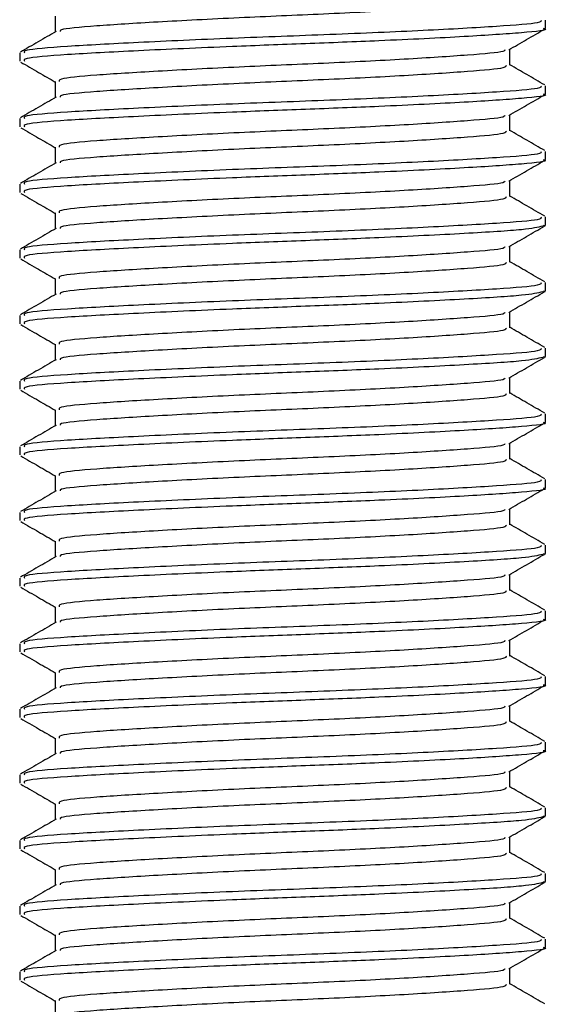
# Model space of a CAD drawing. Header units: millimetres. Extents: x 0 to 420, y 0 to 297.
# Tile 17 of 98: x 70.299 to 71.058, y 196.835 to 198.25. Entities that reach past the tile are written whole.
import ezdxf

# ---------------------------------------------------------------- set-up
doc = ezdxf.new("R2010")
doc.units = ezdxf.units.MM

msp = doc.modelspace()

# ---------------------------------------------------------------- linework, layer by layer
at = {"color": 7, "linetype": 'Continuous', "lineweight": 25}
for p, q in [((70.35032, 198.25562), (70.35032, 198.2327)), ((71.05428, 198.23794), (71.05428, 198.24978)), ((70.29923, 198.20256), (70.29923, 198.19077)), ((71.0032, 198.18483), (71.0032, 198.20784)), ((70.35032, 198.16124), (70.35032, 198.13832)), ((71.05428, 198.14356), (71.05428, 198.1554)), ((70.29923, 198.10818), (70.29923, 198.09639)), ((71.0032, 198.09045), (71.0032, 198.11345)), ((70.35032, 198.06685), (70.35032, 198.04394)), ((71.05428, 198.04917), (71.05428, 198.06102)), ((71.0032, 197.99607), (71.0032, 198.01907)), ((70.29923, 198.0138), (70.29923, 198.002)), ((70.35032, 197.97247), (70.35032, 197.94955)), ((71.05428, 197.95479), (71.05428, 197.96664)), ((71.05097, 197.95479), (71.05375, 197.95397)), ((70.29923, 197.91942), (70.29923, 197.90762)), ((71.0032, 197.90169), (71.0032, 197.92469)), ((70.35032, 197.87809), (70.35032, 197.85517)), ((71.05428, 197.86041), (71.05428, 197.87225)), ((71.05097, 197.86041), (71.05375, 197.85959)), ((70.29923, 197.82504), (70.29923, 197.81324)), ((71.0032, 197.8073), (71.0032, 197.83031)), ((70.35032, 197.78371), (70.35032, 197.76079)), ((71.05428, 197.76603), (71.05428, 197.77787)), ((71.05097, 197.76603), (71.05375, 197.76521)), ((71.0032, 197.71292), (71.0032, 197.73593)), ((70.29923, 197.73066), (70.29923, 197.71886)), ((70.35032, 197.68933), (70.35032, 197.66641)), ((71.05428, 197.67165), (71.05428, 197.68349)), ((70.29923, 197.63628), (70.29923, 197.62448)), ((71.0032, 197.61854), (71.0032, 197.64155)), ((70.35032, 197.59495), (70.35032, 197.57203)), ((71.05428, 197.57727), (71.05428, 197.58911)), ((70.29923, 197.54189), (70.29923, 197.5301)), ((71.0032, 197.52416), (71.0032, 197.54717)), ((70.35032, 197.50056), (70.35032, 197.47765)), ((71.05428, 197.48289), (71.05428, 197.49473)), ((71.05097, 197.48289), (71.05375, 197.48206)), ((71.0032, 197.42978), (71.0032, 197.45278)), ((70.29923, 197.44751), (70.29923, 197.43571)), ((70.35032, 197.40618), (70.35032, 197.38327)), ((71.05428, 197.3885), (71.05428, 197.40035)), ((70.29923, 197.35313), (70.29923, 197.34133)), ((71.0032, 197.3354), (71.0032, 197.3584)), ((70.35032, 197.3118), (70.35032, 197.28888)), ((71.05428, 197.29412), (71.05428, 197.30597)), ((70.29923, 197.25875), (70.29923, 197.24695)), ((71.0032, 197.24102), (71.0032, 197.26402)), ((70.35032, 197.21742), (70.35032, 197.1945)), ((71.05428, 197.19974), (71.05428, 197.21158)), ((71.0032, 197.14663), (71.0032, 197.16964)), ((70.29923, 197.16437), (70.29923, 197.15257)), ((70.35032, 197.12304), (70.35032, 197.10012)), ((71.05428, 197.10536), (71.05428, 197.1172)), ((71.05097, 197.10536), (71.05375, 197.10454)), ((70.29923, 197.06999), (70.29923, 197.05819)), ((71.0032, 197.05225), (71.0032, 197.07526)), ((70.35032, 197.02866), (70.35032, 197.00574)), ((71.05428, 197.01098), (71.05428, 197.02282)), ((71.05097, 197.01098), (71.05375, 197.01015)), ((70.29923, 196.9756), (70.29923, 196.96381)), ((71.0032, 196.95787), (71.0032, 196.98088)), ((70.35032, 196.93428), (70.35032, 196.91136)), ((71.05428, 196.9166), (71.05428, 196.92844)), ((71.0032, 196.86349), (71.0032, 196.88649)), ((70.29923, 196.88122), (70.29923, 196.86943)), ((70.35032, 196.83989), (70.35032, 196.81698))]:
    msp.add_line(p, q, dxfattribs=at)
for points, knots in [([(70.99763, 198.27925), (70.99785, 198.27794), (70.99842, 198.27468), (70.94654, 198.27021), (70.85617, 198.26411), (70.73784, 198.25826), (70.61155, 198.25305), (70.49389, 198.24683), (70.40527, 198.24131), (70.35684, 198.23694), (70.35718, 198.23416), (70.35728, 198.23336)], [0, 0, 0, 0, 0.0812126, 0.2026951, 0.3289775, 0.4541529, 0.5761068, 0.7029826, 0.8264929, 0.9498795, 1, 1, 1, 1]), ([(71.04788, 198.24978), (71.04815, 198.24846), (71.04881, 198.24519), (70.98878, 198.24071), (70.88424, 198.23462), (70.74741, 198.22877), (70.6013, 198.22356), (70.46545, 198.21733), (70.36212, 198.21183), (70.30373, 198.20704), (70.30535, 198.20381), (70.30598, 198.20256)], [0, 0, 0, 0, 0.0795242, 0.1977381, 0.3206174, 0.4424209, 0.5610929, 0.684549, 0.8047339, 0.9247987, 1, 1, 1, 1]), ([(70.35144, 198.23335), (70.34289, 198.2284), (70.3258, 198.2185), (70.30871, 198.2086), (70.30016, 198.20366)], [0, 0, 0, 0, 0.4998987, 1, 1, 1, 1]), ([(71.05097, 198.23794), (71.05204, 198.23766), (71.06074, 198.23541), (71.02472, 198.23152), (70.94401, 198.22603), (70.8289, 198.22029), (70.71109, 198.21576), (70.59023, 198.21123), (70.46543, 198.20554), (70.36213, 198.20003), (70.30373, 198.19524), (70.30535, 198.19201), (70.30598, 198.19077)], [0, 0, 0, 0, 0.0167834, 0.1370015, 0.2569808, 0.380436, 0.4722687, 0.5611895, 0.6846185, 0.8047769, 0.9248152, 1, 1, 1, 1]), ([(71.00158, 198.2069), (71.01012, 198.21185), (71.0272, 198.22174), (71.04429, 198.23163), (71.05283, 198.23658)], [0, 0, 0, 0, 0.4999098, 1, 1, 1, 1]), ([(70.99583, 198.20694), (70.99568, 198.20616), (70.99517, 198.20343), (70.94587, 198.19943), (70.85635, 198.19332), (70.7378, 198.18748), (70.61152, 198.18227), (70.49405, 198.17604), (70.40468, 198.17053), (70.35414, 198.16573), (70.35557, 198.1625), (70.35612, 198.16124)], [0, 0, 0, 0, 0.0492908, 0.1712997, 0.2981292, 0.4238469, 0.5463291, 0.6737547, 0.7978, 0.9217212, 1, 1, 1, 1]), ([(70.30068, 198.18939), (70.30923, 198.18444), (70.32578, 198.17486), (70.34232, 198.16528), (70.35032, 198.16065)], [0, 0, 0, 0, 0.5163558, 1, 1, 1, 1]), ([(70.99763, 198.18487), (70.99785, 198.18356), (70.99842, 198.1803), (70.94654, 198.17583), (70.85617, 198.16973), (70.73784, 198.16388), (70.61155, 198.15867), (70.49389, 198.15245), (70.40527, 198.14693), (70.35684, 198.14256), (70.35718, 198.13978), (70.35728, 198.13897)], [0, 0, 0, 0, 0.0812126, 0.2026951, 0.3289775, 0.4541529, 0.5761068, 0.7029826, 0.8264929, 0.9498795, 1, 1, 1, 1]), ([(71.05335, 198.15646), (71.04481, 198.16141), (71.02809, 198.17109), (71.01137, 198.18078), (71.0032, 198.18551)], [0, 0, 0, 0, 0.5112595, 1, 1, 1, 1]), ([(71.04788, 198.1554), (71.04815, 198.15408), (71.04881, 198.15081), (70.98878, 198.14633), (70.88424, 198.14024), (70.74741, 198.13438), (70.6013, 198.12918), (70.46545, 198.12295), (70.36212, 198.11744), (70.30373, 198.11265), (70.30535, 198.10943), (70.30598, 198.10818)], [0, 0, 0, 0, 0.0795242, 0.1977381, 0.3206174, 0.4424209, 0.5610929, 0.684549, 0.8047339, 0.9247987, 1, 1, 1, 1]), ([(70.35144, 198.13897), (70.34289, 198.13402), (70.3258, 198.12412), (70.30871, 198.11422), (70.30016, 198.10927)], [0, 0, 0, 0, 0.49989867, 1, 1, 1, 1]), ([(71.05097, 198.14356), (71.05204, 198.14328), (71.06074, 198.14103), (71.02472, 198.13714), (70.94401, 198.13165), (70.8289, 198.12591), (70.71109, 198.12137), (70.59023, 198.11685), (70.46543, 198.11116), (70.36213, 198.10564), (70.30373, 198.10086), (70.30535, 198.09763), (70.30598, 198.09639)], [0, 0, 0, 0, 0.0167834, 0.13700153, 0.25698079, 0.38043598, 0.47226866, 0.56118953, 0.6846185, 0.80477694, 0.92481522, 1, 1, 1, 1]), ([(71.00158, 198.11252), (71.01012, 198.11747), (71.0272, 198.12736), (71.04429, 198.13725), (71.05283, 198.1422)], [0, 0, 0, 0, 0.4999098, 1, 1, 1, 1]), ([(70.99583, 198.11256), (70.99568, 198.11178), (70.99517, 198.10905), (70.94587, 198.10505), (70.85635, 198.09894), (70.7378, 198.09309), (70.61152, 198.08789), (70.49405, 198.08166), (70.40468, 198.07615), (70.35414, 198.07135), (70.35557, 198.06811), (70.35612, 198.06686)], [0, 0, 0, 0, 0.0492908, 0.1712997, 0.2981292, 0.4238469, 0.5463291, 0.6737547, 0.7978, 0.9217212, 1, 1, 1, 1]), ([(70.30068, 198.09501), (70.30923, 198.09006), (70.32578, 198.08048), (70.34232, 198.0709), (70.35032, 198.06626)], [0, 0, 0, 0, 0.5163558, 1, 1, 1, 1]), ([(70.99763, 198.09049), (70.99785, 198.08918), (70.99842, 198.08591), (70.94654, 198.08144), (70.85617, 198.07535), (70.73784, 198.0695), (70.61155, 198.06429), (70.49389, 198.05806), (70.40527, 198.05255), (70.35684, 198.04818), (70.35718, 198.0454), (70.35728, 198.04459)], [0, 0, 0, 0, 0.08121257, 0.20269512, 0.32897753, 0.45415295, 0.57610678, 0.70298262, 0.82649287, 0.94987948, 1, 1, 1, 1]), ([(71.05335, 198.06208), (71.04481, 198.06703), (71.02809, 198.07671), (71.01137, 198.08639), (71.0032, 198.09113)], [0, 0, 0, 0, 0.5112595, 1, 1, 1, 1]), ([(71.04788, 198.06102), (71.04815, 198.0597), (71.04881, 198.05643), (70.98878, 198.05195), (70.88424, 198.04585), (70.74741, 198.04), (70.6013, 198.0348), (70.46545, 198.02857), (70.36212, 198.02306), (70.30373, 198.01827), (70.30535, 198.01504), (70.30598, 198.0138)], [0, 0, 0, 0, 0.0795242, 0.1977381, 0.3206174, 0.4424209, 0.5610929, 0.684549, 0.8047339, 0.9247987, 1, 1, 1, 1]), ([(71.05097, 198.04917), (71.05204, 198.0489), (71.06074, 198.04665), (71.02472, 198.04276), (70.94401, 198.03727), (70.8289, 198.03153), (70.71109, 198.02699), (70.59023, 198.02247), (70.46543, 198.01678), (70.36213, 198.01126), (70.30373, 198.00648), (70.30535, 198.00325), (70.30598, 198.002)], [0, 0, 0, 0, 0.0167834, 0.1370015, 0.2569808, 0.380436, 0.4722687, 0.5611895, 0.6846185, 0.8047769, 0.9248152, 1, 1, 1, 1]), ([(71.00158, 198.01814), (71.01012, 198.02308), (71.0272, 198.03298), (71.04429, 198.04287), (71.05283, 198.04781)], [0, 0, 0, 0, 0.4999098, 1, 1, 1, 1]), ([(70.35144, 198.04458), (70.34289, 198.03964), (70.3258, 198.02973), (70.30871, 198.01984), (70.30016, 198.01489)], [0, 0, 0, 0, 0.4998987, 1, 1, 1, 1]), ([(70.99583, 198.01818), (70.99568, 198.0174), (70.99517, 198.01466), (70.94587, 198.01067), (70.85635, 198.00456), (70.7378, 197.99871), (70.61152, 197.9935), (70.49405, 197.98728), (70.40468, 197.98177), (70.35414, 197.97697), (70.35557, 197.97373), (70.35612, 197.97248)], [0, 0, 0, 0, 0.0492908, 0.1712997, 0.2981292, 0.4238469, 0.5463291, 0.6737547, 0.7978, 0.9217212, 1, 1, 1, 1]), ([(70.30068, 198.00062), (70.30923, 197.99568), (70.32578, 197.9861), (70.34232, 197.97652), (70.35032, 197.97188)], [0, 0, 0, 0, 0.5163558, 1, 1, 1, 1]), ([(70.99763, 197.99611), (70.99785, 197.9948), (70.99842, 197.99153), (70.94654, 197.98706), (70.85617, 197.98097), (70.73784, 197.97512), (70.61155, 197.96991), (70.49389, 197.96368), (70.40527, 197.95817), (70.35684, 197.9538), (70.35718, 197.95102), (70.35728, 197.95021)], [0, 0, 0, 0, 0.0812126, 0.2026951, 0.3289775, 0.4541529, 0.5761068, 0.7029826, 0.8264929, 0.9498795, 1, 1, 1, 1]), ([(71.05335, 197.9677), (71.04481, 197.97265), (71.02809, 197.98233), (71.01137, 197.99201), (71.0032, 197.99675)], [0, 0, 0, 0, 0.51125952, 1, 1, 1, 1]), ([(71.04788, 197.96664), (71.04815, 197.96532), (71.04881, 197.96205), (70.98878, 197.95757), (70.88424, 197.95147), (70.74741, 197.94562), (70.6013, 197.94041), (70.46545, 197.93419), (70.36212, 197.92868), (70.30373, 197.92389), (70.30535, 197.92066), (70.30598, 197.91942)], [0, 0, 0, 0, 0.0795242, 0.1977381, 0.3206174, 0.4424209, 0.5610929, 0.684549, 0.8047339, 0.9247987, 1, 1, 1, 1]), ([(70.35144, 197.9502), (70.34289, 197.94525), (70.3258, 197.93535), (70.30871, 197.92546), (70.30016, 197.92051)], [0, 0, 0, 0, 0.4998987, 1, 1, 1, 1]), ([(71.05057, 197.95345), (71.04338, 197.95175), (71.02827, 197.94817), (70.94225, 197.9429), (70.82924, 197.93714), (70.71101, 197.93261), (70.59026, 197.92809), (70.46542, 197.92239), (70.36213, 197.91688), (70.30373, 197.91209), (70.30535, 197.90887), (70.30598, 197.90762)], [0, 0, 0, 0, 0.1121001, 0.2355413, 0.3625587, 0.4570412, 0.5485278, 0.6755183, 0.7991439, 0.9226458, 1, 1, 1, 1]), ([(71.00158, 197.92376), (71.01012, 197.9287), (71.0272, 197.9386), (71.04429, 197.94849), (71.05283, 197.95343)], [0, 0, 0, 0, 0.4999098, 1, 1, 1, 1]), ([(70.99583, 197.9238), (70.99568, 197.92301), (70.99517, 197.92028), (70.94587, 197.91629), (70.85635, 197.91018), (70.7378, 197.90433), (70.61152, 197.89912), (70.49405, 197.89289), (70.40468, 197.88739), (70.35414, 197.88259), (70.35557, 197.87935), (70.35612, 197.8781)], [0, 0, 0, 0, 0.0492908, 0.1712997, 0.2981292, 0.4238469, 0.5463291, 0.6737547, 0.7978, 0.9217212, 1, 1, 1, 1]), ([(70.30068, 197.90624), (70.30923, 197.9013), (70.32578, 197.89172), (70.34232, 197.88214), (70.35032, 197.8775)], [0, 0, 0, 0, 0.5163558, 1, 1, 1, 1]), ([(70.99763, 197.90172), (70.99785, 197.90042), (70.99842, 197.89715), (70.94654, 197.89268), (70.85617, 197.88658), (70.73784, 197.88073), (70.61155, 197.87553), (70.49389, 197.8693), (70.40527, 197.86379), (70.35684, 197.85942), (70.35718, 197.85663), (70.35728, 197.85583)], [0, 0, 0, 0, 0.08121257, 0.20269512, 0.32897753, 0.45415295, 0.57610678, 0.70298262, 0.82649287, 0.94987948, 1, 1, 1, 1]), ([(71.05335, 197.87332), (71.04481, 197.87827), (71.02809, 197.88795), (71.01137, 197.89763), (71.0032, 197.90236)], [0, 0, 0, 0, 0.5112595, 1, 1, 1, 1]), ([(71.04788, 197.87225), (71.04815, 197.87094), (71.04881, 197.86766), (70.98878, 197.86319), (70.88424, 197.85709), (70.74741, 197.85124), (70.6013, 197.84603), (70.46545, 197.8398), (70.36212, 197.8343), (70.30373, 197.82951), (70.30535, 197.82628), (70.30598, 197.82504)], [0, 0, 0, 0, 0.0795242, 0.1977381, 0.3206174, 0.4424209, 0.5610929, 0.684549, 0.8047339, 0.9247987, 1, 1, 1, 1]), ([(70.35144, 197.85582), (70.34289, 197.85087), (70.3258, 197.84097), (70.30871, 197.83108), (70.30016, 197.82613)], [0, 0, 0, 0, 0.4998987, 1, 1, 1, 1]), ([(71.05057, 197.85906), (71.04338, 197.85736), (71.02827, 197.85379), (70.94225, 197.84852), (70.82924, 197.84276), (70.71101, 197.83823), (70.59026, 197.83371), (70.46542, 197.82801), (70.36213, 197.8225), (70.30373, 197.81771), (70.30535, 197.81448), (70.30598, 197.81324)], [0, 0, 0, 0, 0.11210007, 0.23554127, 0.36255871, 0.45704119, 0.54852784, 0.6755183, 0.79914386, 0.9226458, 1, 1, 1, 1]), ([(71.00158, 197.82937), (71.01012, 197.83432), (71.0272, 197.84422), (71.04429, 197.85411), (71.05283, 197.85905)], [0, 0, 0, 0, 0.4999098, 1, 1, 1, 1]), ([(70.99583, 197.82942), (70.99568, 197.82863), (70.99517, 197.8259), (70.94587, 197.82191), (70.85635, 197.8158), (70.7378, 197.80995), (70.61152, 197.80474), (70.49405, 197.79851), (70.40468, 197.79301), (70.35414, 197.78821), (70.35557, 197.78497), (70.35612, 197.78372)], [0, 0, 0, 0, 0.0492908, 0.1712997, 0.2981292, 0.4238469, 0.5463291, 0.6737547, 0.7978, 0.9217212, 1, 1, 1, 1]), ([(70.30068, 197.81186), (70.30923, 197.80691), (70.32578, 197.79734), (70.34232, 197.78775), (70.35032, 197.78312)], [0, 0, 0, 0, 0.5163558, 1, 1, 1, 1]), ([(70.99763, 197.80734), (70.99785, 197.80604), (70.99842, 197.80277), (70.94654, 197.7983), (70.85617, 197.7922), (70.73784, 197.78635), (70.61155, 197.78115), (70.49389, 197.77492), (70.40527, 197.76941), (70.35684, 197.76504), (70.35718, 197.76225), (70.35728, 197.76145)], [0, 0, 0, 0, 0.0812126, 0.2026951, 0.3289775, 0.4541529, 0.5761068, 0.7029826, 0.8264929, 0.9498795, 1, 1, 1, 1]), ([(71.05335, 197.77894), (71.04481, 197.78389), (71.02809, 197.79357), (71.01137, 197.80325), (71.0032, 197.80798)], [0, 0, 0, 0, 0.5112595, 1, 1, 1, 1]), ([(71.04788, 197.77787), (71.04815, 197.77656), (71.04881, 197.77328), (70.98878, 197.7688), (70.88424, 197.76271), (70.74741, 197.75686), (70.6013, 197.75165), (70.46545, 197.74542), (70.36212, 197.73992), (70.30373, 197.73513), (70.30535, 197.7319), (70.30598, 197.73066)], [0, 0, 0, 0, 0.0795242, 0.1977381, 0.3206174, 0.4424209, 0.5610929, 0.684549, 0.8047339, 0.9247987, 1, 1, 1, 1]), ([(71.05057, 197.76468), (71.04338, 197.76298), (71.02827, 197.75941), (70.94225, 197.75414), (70.82924, 197.74838), (70.71101, 197.74385), (70.59026, 197.73933), (70.46542, 197.73363), (70.36213, 197.72812), (70.30373, 197.72333), (70.30535, 197.7201), (70.30598, 197.71886)], [0, 0, 0, 0, 0.11210007, 0.23554127, 0.36255871, 0.45704119, 0.54852784, 0.6755183, 0.79914386, 0.9226458, 1, 1, 1, 1]), ([(71.00158, 197.73499), (71.01012, 197.73994), (71.0272, 197.74983), (71.04429, 197.75972), (71.05283, 197.76467)], [0, 0, 0, 0, 0.4999098, 1, 1, 1, 1]), ([(70.35144, 197.76144), (70.34289, 197.75649), (70.3258, 197.74659), (70.30871, 197.7367), (70.30016, 197.73175)], [0, 0, 0, 0, 0.4998987, 1, 1, 1, 1]), ([(70.99583, 197.73504), (70.99568, 197.73425), (70.99517, 197.73152), (70.94587, 197.72752), (70.85635, 197.72141), (70.7378, 197.71557), (70.61152, 197.71036), (70.49405, 197.70413), (70.40468, 197.69863), (70.35414, 197.69383), (70.35557, 197.69059), (70.35612, 197.68933)], [0, 0, 0, 0, 0.0492908, 0.1712997, 0.2981292, 0.4238469, 0.5463291, 0.6737547, 0.7978, 0.9217212, 1, 1, 1, 1]), ([(70.30068, 197.71748), (70.30923, 197.71253), (70.32578, 197.70296), (70.34232, 197.69337), (70.35032, 197.68874)], [0, 0, 0, 0, 0.5163558, 1, 1, 1, 1]), ([(70.99763, 197.71296), (70.99785, 197.71165), (70.99842, 197.70839), (70.94654, 197.70392), (70.85617, 197.69782), (70.73784, 197.69197), (70.61155, 197.68676), (70.49389, 197.68054), (70.40527, 197.67503), (70.35684, 197.67066), (70.35718, 197.66787), (70.35728, 197.66707)], [0, 0, 0, 0, 0.0812126, 0.2026951, 0.3289775, 0.4541529, 0.5761068, 0.7029826, 0.8264929, 0.9498795, 1, 1, 1, 1]), ([(71.05335, 197.68456), (71.04481, 197.68951), (71.02809, 197.69918), (71.01137, 197.70887), (71.0032, 197.7136)], [0, 0, 0, 0, 0.5112595, 1, 1, 1, 1]), ([(71.04788, 197.68349), (71.04815, 197.68218), (71.04881, 197.6789), (70.98878, 197.67442), (70.88424, 197.66833), (70.74741, 197.66248), (70.6013, 197.65727), (70.46545, 197.65104), (70.36212, 197.64554), (70.30373, 197.64075), (70.30535, 197.63752), (70.30598, 197.63628)], [0, 0, 0, 0, 0.0795242, 0.1977381, 0.3206174, 0.4424209, 0.5610929, 0.684549, 0.8047339, 0.9247987, 1, 1, 1, 1]), ([(70.35144, 197.66706), (70.34289, 197.66211), (70.3258, 197.65221), (70.30871, 197.64231), (70.30016, 197.63737)], [0, 0, 0, 0, 0.4998987, 1, 1, 1, 1]), ([(71.05097, 197.67165), (71.05204, 197.67137), (71.06074, 197.66913), (71.02472, 197.66524), (70.94401, 197.65975), (70.8289, 197.654), (70.71109, 197.64947), (70.59023, 197.64494), (70.46543, 197.63925), (70.36213, 197.63374), (70.30373, 197.62895), (70.30535, 197.62572), (70.30598, 197.62448)], [0, 0, 0, 0, 0.0167834, 0.1370015, 0.2569808, 0.380436, 0.4722687, 0.5611895, 0.6846185, 0.8047769, 0.9248152, 1, 1, 1, 1]), ([(71.00158, 197.64061), (71.01012, 197.64556), (71.0272, 197.65545), (71.04429, 197.66534), (71.05283, 197.67029)], [0, 0, 0, 0, 0.4999098, 1, 1, 1, 1]), ([(70.99583, 197.64066), (70.99568, 197.63987), (70.99517, 197.63714), (70.94587, 197.63314), (70.85635, 197.62703), (70.7378, 197.62119), (70.61152, 197.61598), (70.49405, 197.60975), (70.40468, 197.60424), (70.35414, 197.59944), (70.35557, 197.59621), (70.35612, 197.59495)], [0, 0, 0, 0, 0.0492908, 0.1712997, 0.2981292, 0.4238469, 0.5463291, 0.6737547, 0.7978, 0.9217212, 1, 1, 1, 1]), ([(70.30068, 197.6231), (70.30923, 197.61815), (70.32578, 197.60857), (70.34232, 197.59899), (70.35032, 197.59436)], [0, 0, 0, 0, 0.5163558, 1, 1, 1, 1]), ([(70.99763, 197.61858), (70.99785, 197.61727), (70.99842, 197.61401), (70.94654, 197.60954), (70.85617, 197.60344), (70.73784, 197.59759), (70.61155, 197.59238), (70.49389, 197.58616), (70.40527, 197.58064), (70.35684, 197.57627), (70.35718, 197.57349), (70.35728, 197.57269)], [0, 0, 0, 0, 0.0812126, 0.2026951, 0.3289775, 0.4541529, 0.5761068, 0.7029826, 0.8264929, 0.9498795, 1, 1, 1, 1]), ([(71.05335, 197.59018), (71.04481, 197.59512), (71.02809, 197.6048), (71.01137, 197.61449), (71.0032, 197.61922)], [0, 0, 0, 0, 0.51125952, 1, 1, 1, 1]), ([(71.04788, 197.58911), (71.04815, 197.58779), (71.04881, 197.58452), (70.98878, 197.58004), (70.88424, 197.57395), (70.74741, 197.5681), (70.6013, 197.56289), (70.46545, 197.55666), (70.36212, 197.55115), (70.30373, 197.54637), (70.30535, 197.54314), (70.30598, 197.54189)], [0, 0, 0, 0, 0.0795242, 0.1977381, 0.3206174, 0.4424209, 0.5610929, 0.684549, 0.8047339, 0.9247987, 1, 1, 1, 1]), ([(70.35144, 197.57268), (70.34289, 197.56773), (70.3258, 197.55783), (70.30871, 197.54793), (70.30016, 197.54298)], [0, 0, 0, 0, 0.4998987, 1, 1, 1, 1]), ([(71.05097, 197.57727), (71.05204, 197.57699), (71.06074, 197.57474), (71.02472, 197.57085), (70.94401, 197.56536), (70.8289, 197.55962), (70.71109, 197.55508), (70.59023, 197.55056), (70.46543, 197.54487), (70.36213, 197.53936), (70.30373, 197.53457), (70.30535, 197.53134), (70.30598, 197.5301)], [0, 0, 0, 0, 0.0167834, 0.1370015, 0.2569808, 0.380436, 0.4722687, 0.5611895, 0.6846185, 0.8047769, 0.9248152, 1, 1, 1, 1]), ([(71.00158, 197.54623), (71.01012, 197.55118), (71.0272, 197.56107), (71.04429, 197.57096), (71.05283, 197.57591)], [0, 0, 0, 0, 0.4999098, 1, 1, 1, 1]), ([(70.99583, 197.54627), (70.99568, 197.54549), (70.99517, 197.54276), (70.94587, 197.53876), (70.85635, 197.53265), (70.7378, 197.5268), (70.61152, 197.5216), (70.49405, 197.51537), (70.40468, 197.50986), (70.35414, 197.50506), (70.35557, 197.50182), (70.35612, 197.50057)], [0, 0, 0, 0, 0.0492908, 0.1712997, 0.2981292, 0.4238469, 0.5463291, 0.6737547, 0.7978, 0.9217212, 1, 1, 1, 1]), ([(70.30068, 197.52872), (70.30923, 197.52377), (70.32578, 197.51419), (70.34232, 197.50461), (70.35032, 197.49997)], [0, 0, 0, 0, 0.5163558, 1, 1, 1, 1]), ([(70.99763, 197.5242), (70.99785, 197.52289), (70.99842, 197.51963), (70.94654, 197.51515), (70.85617, 197.50906), (70.73784, 197.50321), (70.61155, 197.498), (70.49389, 197.49177), (70.40527, 197.48626), (70.35684, 197.48189), (70.35718, 197.47911), (70.35728, 197.4783)], [0, 0, 0, 0, 0.0812126, 0.2026951, 0.3289775, 0.4541529, 0.5761068, 0.7029826, 0.8264929, 0.9498795, 1, 1, 1, 1]), ([(71.05335, 197.49579), (71.04481, 197.50074), (71.02809, 197.51042), (71.01137, 197.5201), (71.0032, 197.52484)], [0, 0, 0, 0, 0.5112595, 1, 1, 1, 1]), ([(71.04788, 197.49473), (71.04815, 197.49341), (71.04881, 197.49014), (70.98878, 197.48566), (70.88424, 197.47956), (70.74741, 197.47371), (70.6013, 197.46851), (70.46545, 197.46228), (70.36212, 197.45677), (70.30373, 197.45198), (70.30535, 197.44876), (70.30598, 197.44751)], [0, 0, 0, 0, 0.0795242, 0.1977381, 0.3206174, 0.4424209, 0.5610929, 0.684549, 0.8047339, 0.9247987, 1, 1, 1, 1]), ([(71.05057, 197.48154), (71.04338, 197.47984), (71.02827, 197.47627), (70.94225, 197.47099), (70.82924, 197.46523), (70.71101, 197.4607), (70.59026, 197.45618), (70.46542, 197.45049), (70.36213, 197.44497), (70.30373, 197.44019), (70.30535, 197.43696), (70.30598, 197.43571)], [0, 0, 0, 0, 0.1121001, 0.2355413, 0.3625587, 0.4570412, 0.5485278, 0.6755183, 0.7991439, 0.9226458, 1, 1, 1, 1]), ([(71.00158, 197.45185), (71.01012, 197.4568), (71.0272, 197.46669), (71.04429, 197.47658), (71.05283, 197.48153)], [0, 0, 0, 0, 0.4999098, 1, 1, 1, 1]), ([(70.35144, 197.4783), (70.34289, 197.47335), (70.3258, 197.46345), (70.30871, 197.45355), (70.30016, 197.4486)], [0, 0, 0, 0, 0.4998987, 1, 1, 1, 1]), ([(70.99583, 197.45189), (70.99568, 197.45111), (70.99517, 197.44837), (70.94587, 197.44438), (70.85635, 197.43827), (70.7378, 197.43242), (70.61152, 197.42721), (70.49405, 197.42099), (70.40468, 197.41548), (70.35414, 197.41068), (70.35557, 197.40744), (70.35612, 197.40619)], [0, 0, 0, 0, 0.0492908, 0.1712997, 0.2981292, 0.4238469, 0.5463291, 0.6737547, 0.7978, 0.9217212, 1, 1, 1, 1]), ([(70.30068, 197.43433), (70.30923, 197.42939), (70.32578, 197.41981), (70.34232, 197.41023), (70.35032, 197.40559)], [0, 0, 0, 0, 0.5163558, 1, 1, 1, 1]), ([(70.99763, 197.42982), (70.99785, 197.42851), (70.99842, 197.42524), (70.94654, 197.42077), (70.85617, 197.41468), (70.73784, 197.40883), (70.61155, 197.40362), (70.49389, 197.39739), (70.40527, 197.39188), (70.35684, 197.38751), (70.35718, 197.38473), (70.35728, 197.38392)], [0, 0, 0, 0, 0.0812126, 0.2026951, 0.3289775, 0.4541529, 0.5761068, 0.7029826, 0.8264929, 0.9498795, 1, 1, 1, 1]), ([(71.05335, 197.40141), (71.04481, 197.40636), (71.02809, 197.41604), (71.01137, 197.42572), (71.0032, 197.43046)], [0, 0, 0, 0, 0.5112595, 1, 1, 1, 1]), ([(71.04788, 197.40035), (71.04815, 197.39903), (71.04881, 197.39576), (70.98878, 197.39128), (70.88424, 197.38518), (70.74741, 197.37933), (70.6013, 197.37413), (70.46545, 197.3679), (70.36212, 197.36239), (70.30373, 197.3576), (70.30535, 197.35437), (70.30598, 197.35313)], [0, 0, 0, 0, 0.0795242, 0.1977381, 0.3206174, 0.4424209, 0.5610929, 0.684549, 0.8047339, 0.9247987, 1, 1, 1, 1]), ([(70.35144, 197.38391), (70.34289, 197.37896), (70.3258, 197.36906), (70.30871, 197.35917), (70.30016, 197.35422)], [0, 0, 0, 0, 0.4998987, 1, 1, 1, 1]), ([(71.05097, 197.3885), (71.05204, 197.38823), (71.06074, 197.38598), (71.02472, 197.38209), (70.94401, 197.3766), (70.8289, 197.37086), (70.71109, 197.36632), (70.59023, 197.3618), (70.46543, 197.3561), (70.36213, 197.35059), (70.30373, 197.3458), (70.30535, 197.34258), (70.30598, 197.34133)], [0, 0, 0, 0, 0.0167834, 0.1370015, 0.2569808, 0.380436, 0.4722687, 0.5611895, 0.6846185, 0.8047769, 0.9248152, 1, 1, 1, 1]), ([(71.00158, 197.35747), (71.01012, 197.36241), (71.0272, 197.37231), (71.04429, 197.3822), (71.05283, 197.38714)], [0, 0, 0, 0, 0.4999098, 1, 1, 1, 1]), ([(70.99583, 197.35751), (70.99568, 197.35672), (70.99517, 197.35399), (70.94587, 197.35), (70.85635, 197.34389), (70.7378, 197.33804), (70.61152, 197.33283), (70.49405, 197.32661), (70.40468, 197.3211), (70.35414, 197.3163), (70.35557, 197.31306), (70.35612, 197.31181)], [0, 0, 0, 0, 0.0492908, 0.1712997, 0.2981292, 0.4238469, 0.5463291, 0.6737547, 0.7978, 0.9217212, 1, 1, 1, 1]), ([(70.30068, 197.33995), (70.30923, 197.33501), (70.32578, 197.32543), (70.34232, 197.31585), (70.35032, 197.31121)], [0, 0, 0, 0, 0.5163558, 1, 1, 1, 1]), ([(70.99763, 197.33544), (70.99785, 197.33413), (70.99842, 197.33086), (70.94654, 197.32639), (70.85617, 197.3203), (70.73784, 197.31445), (70.61155, 197.30924), (70.49389, 197.30301), (70.40527, 197.2975), (70.35684, 197.29313), (70.35718, 197.29034), (70.35728, 197.28954)], [0, 0, 0, 0, 0.08121257, 0.20269512, 0.32897753, 0.45415295, 0.57610678, 0.70298262, 0.82649287, 0.94987948, 1, 1, 1, 1]), ([(71.05335, 197.30703), (71.04481, 197.31198), (71.02809, 197.32166), (71.01137, 197.33134), (71.0032, 197.33607)], [0, 0, 0, 0, 0.5112595, 1, 1, 1, 1]), ([(71.04788, 197.30597), (71.04815, 197.30465), (71.04881, 197.30138), (70.98878, 197.2969), (70.88424, 197.2908), (70.74741, 197.28495), (70.6013, 197.27974), (70.46545, 197.27352), (70.36212, 197.26801), (70.30373, 197.26322), (70.30535, 197.25999), (70.30598, 197.25875)], [0, 0, 0, 0, 0.0795242, 0.1977381, 0.3206174, 0.4424209, 0.5610929, 0.684549, 0.8047339, 0.9247987, 1, 1, 1, 1]), ([(70.35144, 197.28953), (70.34289, 197.28458), (70.3258, 197.27468), (70.30871, 197.26479), (70.30016, 197.25984)], [0, 0, 0, 0, 0.4998987, 1, 1, 1, 1]), ([(71.05097, 197.29412), (71.05204, 197.29385), (71.06074, 197.2916), (71.02472, 197.28771), (70.94401, 197.28222), (70.8289, 197.27647), (70.71109, 197.27194), (70.59023, 197.26742), (70.46543, 197.26172), (70.36213, 197.25621), (70.30373, 197.25142), (70.30535, 197.24819), (70.30598, 197.24695)], [0, 0, 0, 0, 0.0167834, 0.1370015, 0.2569808, 0.380436, 0.4722687, 0.5611895, 0.6846185, 0.8047769, 0.9248152, 1, 1, 1, 1]), ([(71.00158, 197.26309), (71.01012, 197.26803), (71.0272, 197.27793), (71.04429, 197.28782), (71.05283, 197.29276)], [0, 0, 0, 0, 0.4999098, 1, 1, 1, 1]), ([(70.99583, 197.26313), (70.99568, 197.26234), (70.99517, 197.25961), (70.94587, 197.25562), (70.85635, 197.24951), (70.7378, 197.24366), (70.61152, 197.23845), (70.49405, 197.23222), (70.40468, 197.22672), (70.35414, 197.22192), (70.35557, 197.21868), (70.35612, 197.21743)], [0, 0, 0, 0, 0.0492908, 0.1712997, 0.2981292, 0.4238469, 0.5463291, 0.6737547, 0.7978, 0.9217212, 1, 1, 1, 1]), ([(70.30068, 197.24557), (70.30923, 197.24063), (70.32578, 197.23105), (70.34232, 197.22146), (70.35032, 197.21683)], [0, 0, 0, 0, 0.5163558, 1, 1, 1, 1]), ([(70.99763, 197.24105), (70.99785, 197.23975), (70.99842, 197.23648), (70.94654, 197.23201), (70.85617, 197.22591), (70.73784, 197.22006), (70.61155, 197.21486), (70.49389, 197.20863), (70.40527, 197.20312), (70.35684, 197.19875), (70.35718, 197.19596), (70.35728, 197.19516)], [0, 0, 0, 0, 0.0812126, 0.2026951, 0.3289775, 0.4541529, 0.5761068, 0.7029826, 0.8264929, 0.9498795, 1, 1, 1, 1]), ([(71.05335, 197.21265), (71.04481, 197.2176), (71.02809, 197.22728), (71.01137, 197.23696), (71.0032, 197.24169)], [0, 0, 0, 0, 0.5112595, 1, 1, 1, 1]), ([(71.04788, 197.21158), (71.04815, 197.21027), (71.04881, 197.20699), (70.98878, 197.20252), (70.88424, 197.19642), (70.74741, 197.19057), (70.6013, 197.18536), (70.46545, 197.17913), (70.36212, 197.17363), (70.30373, 197.16884), (70.30535, 197.16561), (70.30598, 197.16437)], [0, 0, 0, 0, 0.0795242, 0.1977381, 0.3206174, 0.4424209, 0.5610929, 0.684549, 0.8047339, 0.9247987, 1, 1, 1, 1]), ([(71.05097, 197.19974), (71.05204, 197.19947), (71.06074, 197.19722), (71.02472, 197.19333), (70.94401, 197.18784), (70.8289, 197.18209), (70.71109, 197.17756), (70.59023, 197.17304), (70.46543, 197.16734), (70.36213, 197.16183), (70.30373, 197.15704), (70.30535, 197.15381), (70.30598, 197.15257)], [0, 0, 0, 0, 0.0167834, 0.1370015, 0.2569808, 0.380436, 0.4722687, 0.5611895, 0.6846185, 0.8047769, 0.9248152, 1, 1, 1, 1]), ([(71.00158, 197.1687), (71.01012, 197.17365), (71.0272, 197.18355), (71.04429, 197.19343), (71.05283, 197.19838)], [0, 0, 0, 0, 0.4999098, 1, 1, 1, 1]), ([(70.35144, 197.19515), (70.34289, 197.1902), (70.3258, 197.1803), (70.30871, 197.17041), (70.30016, 197.16546)], [0, 0, 0, 0, 0.4998987, 1, 1, 1, 1]), ([(70.99583, 197.16875), (70.99568, 197.16796), (70.99517, 197.16523), (70.94587, 197.16123), (70.85635, 197.15513), (70.7378, 197.14928), (70.61152, 197.14407), (70.49405, 197.13784), (70.40468, 197.13234), (70.35414, 197.12754), (70.35557, 197.1243), (70.35612, 197.12304)], [0, 0, 0, 0, 0.0492908, 0.1712997, 0.2981292, 0.4238469, 0.5463291, 0.6737547, 0.7978, 0.9217212, 1, 1, 1, 1]), ([(70.30068, 197.15119), (70.30923, 197.14624), (70.32578, 197.13667), (70.34232, 197.12708), (70.35032, 197.12245)], [0, 0, 0, 0, 0.5163558, 1, 1, 1, 1]), ([(70.99763, 197.14667), (70.99785, 197.14536), (70.99842, 197.1421), (70.94654, 197.13763), (70.85617, 197.13153), (70.73784, 197.12568), (70.61155, 197.12047), (70.49389, 197.11425), (70.40527, 197.10874), (70.35684, 197.10437), (70.35718, 197.10158), (70.35728, 197.10078)], [0, 0, 0, 0, 0.0812126, 0.2026951, 0.3289775, 0.4541529, 0.5761068, 0.7029826, 0.8264929, 0.9498795, 1, 1, 1, 1]), ([(71.05335, 197.11827), (71.04481, 197.12322), (71.02809, 197.13289), (71.01137, 197.14258), (71.0032, 197.14731)], [0, 0, 0, 0, 0.5112595, 1, 1, 1, 1]), ([(71.04788, 197.1172), (71.04815, 197.11589), (71.04881, 197.11261), (70.98878, 197.10813), (70.88424, 197.10204), (70.74741, 197.09619), (70.6013, 197.09098), (70.46545, 197.08475), (70.36212, 197.07925), (70.30373, 197.07446), (70.30535, 197.07123), (70.30598, 197.06999)], [0, 0, 0, 0, 0.0795242, 0.1977381, 0.3206174, 0.4424209, 0.5610929, 0.684549, 0.8047339, 0.9247987, 1, 1, 1, 1]), ([(70.35144, 197.10077), (70.34289, 197.09582), (70.3258, 197.08592), (70.30871, 197.07603), (70.30016, 197.07108)], [0, 0, 0, 0, 0.4998987, 1, 1, 1, 1]), ([(71.05057, 197.10401), (71.04338, 197.10231), (71.02827, 197.09874), (70.94225, 197.09347), (70.82924, 197.08771), (70.71101, 197.08318), (70.59026, 197.07866), (70.46542, 197.07296), (70.36213, 197.06745), (70.30373, 197.06266), (70.30535, 197.05943), (70.30598, 197.05819)], [0, 0, 0, 0, 0.1121001, 0.2355413, 0.3625587, 0.4570412, 0.5485278, 0.6755183, 0.7991439, 0.9226458, 1, 1, 1, 1]), ([(71.00158, 197.07432), (71.01012, 197.07927), (71.0272, 197.08916), (71.04429, 197.09905), (71.05283, 197.104)], [0, 0, 0, 0, 0.4999098, 1, 1, 1, 1]), ([(70.99583, 197.07437), (70.99568, 197.07358), (70.99517, 197.07085), (70.94587, 197.06685), (70.85635, 197.06074), (70.7378, 197.0549), (70.61152, 197.04969), (70.49405, 197.04346), (70.40468, 197.03795), (70.35414, 197.03316), (70.35557, 197.02992), (70.35612, 197.02866)], [0, 0, 0, 0, 0.0492908, 0.1712997, 0.2981292, 0.4238469, 0.5463291, 0.6737547, 0.7978, 0.9217212, 1, 1, 1, 1]), ([(70.30068, 197.05681), (70.30923, 197.05186), (70.32578, 197.04228), (70.34232, 197.0327), (70.35032, 197.02807)], [0, 0, 0, 0, 0.5163558, 1, 1, 1, 1]), ([(70.99763, 197.05229), (70.99785, 197.05098), (70.99842, 197.04772), (70.94654, 197.04325), (70.85617, 197.03715), (70.73784, 197.0313), (70.61155, 197.02609), (70.49389, 197.01987), (70.40527, 197.01435), (70.35684, 197.00998), (70.35718, 197.0072), (70.35728, 197.0064)], [0, 0, 0, 0, 0.0812126, 0.2026951, 0.3289775, 0.4541529, 0.5761068, 0.7029826, 0.8264929, 0.9498795, 1, 1, 1, 1]), ([(71.05335, 197.02389), (71.04481, 197.02883), (71.02809, 197.03851), (71.01137, 197.0482), (71.0032, 197.05293)], [0, 0, 0, 0, 0.5112595, 1, 1, 1, 1]), ([(71.04788, 197.02282), (71.04815, 197.0215), (71.04881, 197.01823), (70.98878, 197.01375), (70.88424, 197.00766), (70.74741, 197.00181), (70.6013, 196.9966), (70.46545, 196.99037), (70.36212, 196.98487), (70.30373, 196.98008), (70.30535, 196.97685), (70.30598, 196.9756)], [0, 0, 0, 0, 0.0795242, 0.1977381, 0.3206174, 0.4424209, 0.5610929, 0.684549, 0.8047339, 0.9247987, 1, 1, 1, 1]), ([(70.35144, 197.00639), (70.34289, 197.00144), (70.3258, 196.99154), (70.30871, 196.98164), (70.30016, 196.9767)], [0, 0, 0, 0, 0.4998987, 1, 1, 1, 1]), ([(71.05057, 197.00963), (71.04338, 197.00793), (71.02827, 197.00436), (70.94225, 196.99908), (70.82924, 196.99333), (70.71101, 196.9888), (70.59026, 196.98427), (70.46542, 196.97858), (70.36213, 196.97307), (70.30373, 196.96828), (70.30535, 196.96505), (70.30598, 196.96381)], [0, 0, 0, 0, 0.1121001, 0.2355413, 0.3625587, 0.4570412, 0.5485278, 0.6755183, 0.7991439, 0.9226458, 1, 1, 1, 1]), ([(71.00158, 196.97994), (71.01012, 196.98489), (71.0272, 196.99478), (71.04429, 197.00467), (71.05283, 197.00962)], [0, 0, 0, 0, 0.4999098, 1, 1, 1, 1]), ([(70.99583, 196.97998), (70.99568, 196.9792), (70.99517, 196.97647), (70.94587, 196.97247), (70.85635, 196.96636), (70.7378, 196.96052), (70.61152, 196.95531), (70.49405, 196.94908), (70.40468, 196.94357), (70.35414, 196.93877), (70.35557, 196.93554), (70.35612, 196.93428)], [0, 0, 0, 0, 0.0492908, 0.1712997, 0.2981292, 0.4238469, 0.5463291, 0.6737547, 0.7978, 0.9217212, 1, 1, 1, 1]), ([(70.30068, 196.96243), (70.30923, 196.95748), (70.32578, 196.9479), (70.34232, 196.93832), (70.35032, 196.93369)], [0, 0, 0, 0, 0.5163558, 1, 1, 1, 1]), ([(70.99763, 196.95791), (70.99785, 196.9566), (70.99842, 196.95334), (70.94654, 196.94887), (70.85617, 196.94277), (70.73784, 196.93692), (70.61155, 196.93171), (70.49389, 196.92549), (70.40527, 196.91997), (70.35684, 196.9156), (70.35718, 196.91282), (70.35728, 196.91201)], [0, 0, 0, 0, 0.0812126, 0.2026951, 0.3289775, 0.4541529, 0.5761068, 0.7029826, 0.8264929, 0.9498795, 1, 1, 1, 1]), ([(71.05335, 196.9295), (71.04481, 196.93445), (71.02809, 196.94413), (71.01137, 196.95382), (71.0032, 196.95855)], [0, 0, 0, 0, 0.5112595, 1, 1, 1, 1]), ([(71.04788, 196.92844), (71.04815, 196.92712), (71.04881, 196.92385), (70.98878, 196.91937), (70.88424, 196.91328), (70.74741, 196.90742), (70.6013, 196.90222), (70.46545, 196.89599), (70.36212, 196.89048), (70.30373, 196.88569), (70.30535, 196.88247), (70.30598, 196.88122)], [0, 0, 0, 0, 0.0795242, 0.1977381, 0.3206174, 0.4424209, 0.5610929, 0.684549, 0.8047339, 0.9247987, 1, 1, 1, 1]), ([(71.05097, 196.9166), (71.05204, 196.91632), (71.06074, 196.91407), (71.02472, 196.91018), (70.94401, 196.90469), (70.8289, 196.89895), (70.71109, 196.89441), (70.59023, 196.88989), (70.46543, 196.8842), (70.36213, 196.87868), (70.30373, 196.8739), (70.30535, 196.87067), (70.30598, 196.86943)], [0, 0, 0, 0, 0.0167834, 0.1370015, 0.2569808, 0.380436, 0.4722687, 0.5611895, 0.6846185, 0.8047769, 0.9248152, 1, 1, 1, 1]), ([(71.00158, 196.88556), (71.01012, 196.89051), (71.0272, 196.9004), (71.04429, 196.91029), (71.05283, 196.91524)], [0, 0, 0, 0, 0.4999098, 1, 1, 1, 1]), ([(70.35144, 196.91201), (70.34289, 196.90706), (70.3258, 196.89716), (70.30871, 196.88726), (70.30016, 196.88231)], [0, 0, 0, 0, 0.4998987, 1, 1, 1, 1]), ([(70.99583, 196.8856), (70.99568, 196.88482), (70.99517, 196.88209), (70.94587, 196.87809), (70.85635, 196.87198), (70.7378, 196.86613), (70.61152, 196.86093), (70.49405, 196.8547), (70.40468, 196.84919), (70.35414, 196.84439), (70.35557, 196.84115), (70.35612, 196.8399)], [0, 0, 0, 0, 0.0492908, 0.1712997, 0.2981292, 0.4238469, 0.5463291, 0.6737547, 0.7978, 0.9217212, 1, 1, 1, 1]), ([(70.30068, 196.86805), (70.30923, 196.8631), (70.32578, 196.85352), (70.34232, 196.84394), (70.35032, 196.8393)], [0, 0, 0, 0, 0.5163558, 1, 1, 1, 1]), ([(70.99763, 196.86353), (70.99785, 196.86222), (70.99842, 196.85895), (70.94654, 196.85448), (70.85617, 196.84839), (70.73784, 196.84254), (70.61155, 196.83733), (70.49389, 196.8311), (70.40527, 196.82559), (70.35684, 196.82122), (70.35718, 196.81844), (70.35728, 196.81763)], [0, 0, 0, 0, 0.0812126, 0.2026951, 0.3289775, 0.4541529, 0.5761068, 0.7029826, 0.8264929, 0.9498795, 1, 1, 1, 1]), ([(71.05335, 196.83512), (71.04481, 196.84007), (71.02809, 196.84975), (71.01137, 196.85943), (71.0032, 196.86417)], [0, 0, 0, 0, 0.5112595, 1, 1, 1, 1])]:
    msp.add_open_spline(points, degree=3, knots=knots, dxfattribs=at)

doc.saveas('drawing.dxf')
